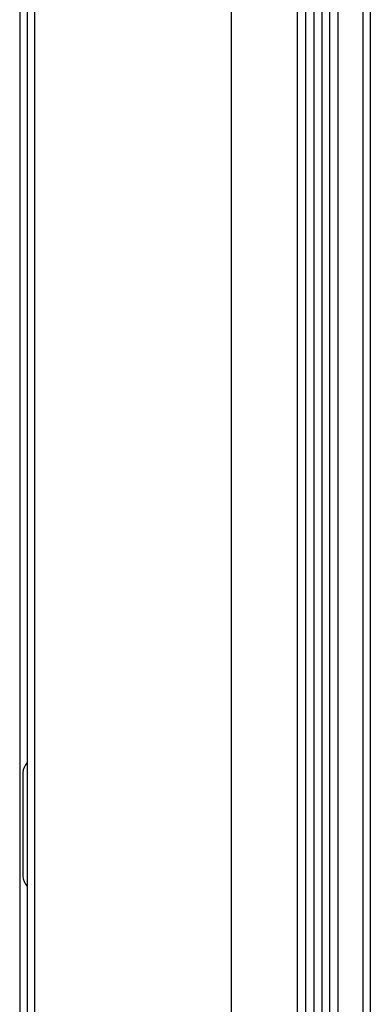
# Model space of a CAD drawing. Extents: x 0 to 594, y 0 to 420.
# Tile 15 of 131: x 66.21 to 70.48, y 219.27 to 231.25. Entities that reach past the tile are written whole.
import ezdxf

# ---------------------------------------------------------------- set-up
doc = ezdxf.new("R2010")
doc.units = 0
doc.header["$LTSCALE"] = 32.67
doc.layers.get('0').update_dxf_attribs({"linetype": 'CONTINUOUS'})

msp = doc.modelspace()

# ---------------------------------------------------------------- linework, layer by layer
at = {"color": 7, "linetype": 'CONTINUOUS'}
for p, q in [((66.302, 269.457), (66.302, 173.458)), ((66.392, 269.457), (66.392, 173.458)), ((66.212, 269.432), (66.212, 173.483)), ((69.692, 269.357), (69.692, 173.458)), ((69.792, 243.057), (69.792, 173.258)), ((70.09, 173.248), (70.09, 243.057)), ((70.39, 243.057), (70.39, 174.558)), ((66.252, 222.088), (66.252, 220.828))]:
    msp.add_line(p, q, dxfattribs=at)
at = {"color": 9, "linetype": 'CONTINUOUS'}
for p, q in [((69.592, 269.457), (69.592, 173.458)), ((68.792, 173.458), (68.792, 269.447)), ((69.892, 243.157), (69.892, 173.158)), ((69.99, 174.158), (69.99, 243.157)), ((70.481, 243.06), (70.481, 174.555))]:
    msp.add_line(p, q, dxfattribs=at)
at = {"color": 7, "linetype": 'CONTINUOUS'}
for centre, start, end in [((66.422, 222.088), 134.9021, 180), ((66.422, 220.828), 180, 225.0979)]:
    msp.add_arc(centre, 0.17, start, end, dxfattribs=at)

doc.saveas('drawing.dxf')
